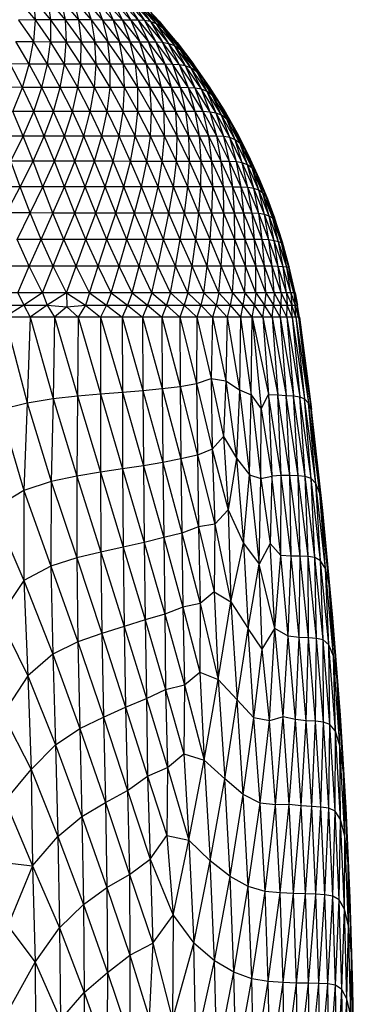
# Paper-space layout '_Derecha' of a CAD drawing. Header units: millimetres. Extents: x -200 to 200, y -209 to 424.
# Tile 28 of 30: x 65 to 110, y -11 to 120. Entities that reach past the tile are written whole.
import ezdxf

# ---------------------------------------------------------------- set-up
doc = ezdxf.new("R2010")
doc.units = ezdxf.units.MM

psp = doc.layouts.new('_Derecha')

# ---------------------------------------------------------------- linework, layer by layer
at = {"color": 7, "linetype": 'Continuous', "lineweight": 25}
for p, q in [((64.91, 123.11), (67.16, 120.38)), ((66.94, 123.17), (67.16, 120.38)), ((66.94, 123.17), (69.23, 120.39)), ((68.83, 123.2), (69.23, 120.39)), ((68.83, 123.2), (71.17, 120.39)), ((70.62, 123.2), (71.17, 120.39)), ((70.62, 123.2), (72.99, 120.39)), ((72.26, 123.2), (72.99, 120.39)), ((72.26, 123.2), (74.66, 120.38)), ((73.77, 123.18), (74.66, 120.38)), ((73.77, 123.18), (76.2, 120.37)), ((75.15, 123.16), (76.2, 120.37)), ((75.15, 123.16), (77.61, 120.36)), ((76.38, 123.15), (77.61, 120.36)), ((76.38, 123.15), (78.87, 120.36)), ((77.47, 123.14), (78.87, 120.36)), ((77.47, 123.14), (79.98, 120.35)), ((78.42, 123.13), (79.98, 120.35)), ((78.42, 123.13), (80.96, 120.34)), ((79.26, 123.09), (80.96, 120.34)), ((79.26, 123.09), (81.82, 120.3)), ((80.03, 122.97), (81.82, 120.3)), ((80.03, 122.97), (82.61, 120.17)), ((80.81, 122.68), (82.61, 120.17)), ((80.81, 122.68), (83.39, 119.87)), ((83.78, 120.21), (81.19, 122.97)), ((81.69, 122.15), (83.39, 119.87)), ((81.69, 122.15), (84.24, 119.32)), ((67.16, 120.38), (64.93, 120.37)), ((64.93, 120.37), (66.96, 117.48)), ((67.16, 120.38), (66.96, 117.48)), ((69.23, 120.39), (67.16, 120.38)), ((67.16, 120.38), (69.21, 117.47)), ((69.23, 120.39), (69.21, 117.47)), ((69.23, 120.39), (71.34, 117.47)), ((71.17, 120.39), (69.23, 120.39)), ((71.17, 120.39), (71.34, 117.47)), ((71.17, 120.39), (73.32, 117.47)), ((72.99, 120.39), (71.17, 120.39)), ((72.99, 120.39), (73.32, 117.47)), ((72.99, 120.39), (75.18, 117.46)), ((74.66, 120.38), (72.99, 120.39)), ((74.66, 120.38), (75.18, 117.46)), ((74.66, 120.38), (76.9, 117.46)), ((76.2, 120.37), (74.66, 120.38)), ((76.2, 120.37), (76.9, 117.46)), ((76.2, 120.37), (78.48, 117.46)), ((77.61, 120.36), (76.2, 120.37)), ((77.61, 120.36), (78.48, 117.46)), ((77.61, 120.36), (79.91, 117.45)), ((78.87, 120.36), (77.61, 120.36)), ((78.87, 120.36), (79.91, 117.45)), ((78.87, 120.36), (81.2, 117.45)), ((79.98, 120.35), (78.87, 120.36)), ((79.98, 120.35), (81.2, 117.45)), ((79.98, 120.35), (82.35, 117.45)), ((80.96, 120.34), (79.98, 120.35)), ((80.96, 120.34), (82.35, 117.45)), ((80.96, 120.34), (83.35, 117.44)), ((81.82, 120.3), (80.96, 120.34)), ((81.82, 120.3), (83.35, 117.44)), ((81.82, 120.3), (84.24, 117.39)), ((82.61, 120.17), (81.82, 120.3)), ((82.61, 120.17), (84.24, 117.39)), ((82.61, 120.17), (85.04, 117.25)), ((83.39, 119.87), (82.61, 120.17)), ((82.72, 121.29), (84.24, 119.32)), ((82.72, 121.29), (85.21, 118.45)), ((83.78, 120.21), (82.72, 121.29)), ((83.78, 120.21), (85.21, 118.45)), ((86.19, 117.35), (83.78, 120.21)), ((83.39, 119.87), (85.04, 117.25)), ((83.39, 119.87), (85.82, 116.95)), ((84.24, 119.32), (83.39, 119.87)), ((84.24, 119.32), (85.82, 116.95)), ((84.24, 119.32), (86.64, 116.4)), ((85.21, 118.45), (84.24, 119.32)), ((66.38, 114.47), (64.56, 117.5)), ((64.56, 117.5), (66.96, 117.48)), ((66.38, 114.47), (66.96, 117.48)), ((68.81, 114.46), (66.96, 117.48)), ((66.96, 117.48), (69.21, 117.47)), ((68.81, 114.46), (69.21, 117.47)), ((71.12, 114.45), (69.21, 117.47)), ((69.21, 117.47), (71.34, 117.47)), ((71.12, 114.45), (71.34, 117.47)), ((73.29, 114.45), (71.34, 117.47)), ((71.34, 117.47), (73.32, 117.47)), ((73.29, 114.45), (73.32, 117.47)), ((75.33, 114.44), (73.32, 117.47)), ((73.32, 117.47), (75.18, 117.46)), ((77.23, 114.44), (75.18, 117.46)), ((75.33, 114.44), (75.18, 117.46)), ((75.18, 117.46), (76.9, 117.46)), ((78.99, 114.44), (76.9, 117.46)), ((77.23, 114.44), (76.9, 117.46)), ((76.9, 117.46), (78.48, 117.46)), ((80.6, 114.44), (78.48, 117.46)), ((78.99, 114.44), (78.48, 117.46)), ((78.48, 117.46), (79.91, 117.45)), ((82.08, 114.44), (79.91, 117.45)), ((80.6, 114.44), (79.91, 117.45)), ((79.91, 117.45), (81.2, 117.45)), ((83.4, 114.44), (81.2, 117.45)), ((82.08, 114.44), (81.2, 117.45)), ((81.2, 117.45), (82.35, 117.45)), ((84.58, 114.44), (82.35, 117.45)), ((83.4, 114.44), (82.35, 117.45)), ((82.35, 117.45), (83.35, 117.44)), ((85.61, 114.42), (83.35, 117.44)), ((84.58, 114.44), (83.35, 117.44)), ((83.35, 117.44), (84.24, 117.39)), ((86.51, 114.37), (84.24, 117.39)), ((85.61, 114.42), (84.24, 117.39)), ((84.24, 117.39), (85.04, 117.25)), ((85.21, 118.45), (86.64, 116.4)), ((85.21, 118.45), (87.55, 115.52)), ((86.19, 117.35), (85.21, 118.45)), ((87.32, 114.24), (85.04, 117.25)), ((86.51, 114.37), (85.04, 117.25)), ((85.04, 117.25), (85.82, 116.95)), ((88.09, 113.93), (85.82, 116.95)), ((87.32, 114.24), (85.82, 116.95)), ((85.82, 116.95), (86.64, 116.4)), ((86.19, 117.35), (87.55, 115.52)), ((86.19, 117.35), (88.45, 114.42)), ((88.87, 113.38), (86.64, 116.4)), ((88.09, 113.93), (86.64, 116.4)), ((86.64, 116.4), (87.55, 115.52)), ((89.72, 112.5), (87.55, 115.52)), ((88.87, 113.38), (87.55, 115.52)), ((87.55, 115.52), (88.45, 114.42)), ((65.45, 111.35), (63.82, 114.49)), ((66.38, 114.47), (63.82, 114.49)), ((65.45, 111.35), (66.38, 114.47)), ((68.06, 111.34), (66.38, 114.47)), ((68.81, 114.46), (66.38, 114.47)), ((68.06, 111.34), (68.81, 114.46)), ((70.54, 111.33), (68.81, 114.46)), ((71.12, 114.45), (68.81, 114.46)), ((70.54, 111.33), (71.12, 114.45)), ((72.89, 111.33), (71.12, 114.45)), ((73.29, 114.45), (71.12, 114.45)), ((72.89, 111.33), (73.29, 114.45)), ((75.11, 111.33), (73.29, 114.45)), ((75.33, 114.44), (73.29, 114.45)), ((75.11, 111.33), (75.33, 114.44)), ((77.2, 111.33), (75.33, 114.44)), ((77.23, 114.44), (75.33, 114.44)), ((77.2, 111.33), (77.23, 114.44)), ((79.14, 111.33), (77.23, 114.44)), ((78.99, 114.44), (77.23, 114.44)), ((80.94, 111.32), (78.99, 114.44)), ((79.14, 111.33), (78.99, 114.44)), ((80.6, 114.44), (78.99, 114.44)), ((82.6, 111.32), (80.6, 114.44)), ((80.94, 111.32), (80.6, 114.44)), ((83.4, 114.44), (80.6, 114.44)), ((84.11, 111.32), (82.08, 114.44)), ((82.6, 111.32), (82.08, 114.44)), ((85.46, 111.32), (83.4, 114.44)), ((84.11, 111.32), (83.4, 114.44)), ((84.58, 114.44), (83.4, 114.44)), ((86.66, 111.32), (84.58, 114.44)), ((85.46, 111.32), (84.58, 114.44)), ((85.61, 114.42), (84.58, 114.44)), ((87.72, 111.31), (85.61, 114.42)), ((86.66, 111.32), (85.61, 114.42)), ((86.51, 114.37), (85.61, 114.42)), ((88.63, 111.26), (86.51, 114.37)), ((87.72, 111.31), (86.51, 114.37)), ((87.32, 114.24), (86.51, 114.37)), ((89.45, 111.12), (87.32, 114.24)), ((88.63, 111.26), (87.32, 114.24)), ((88.09, 113.93), (87.32, 114.24)), ((90.2, 110.82), (88.09, 113.93)), ((89.45, 111.12), (88.09, 113.93)), ((88.87, 113.38), (88.09, 113.93)), ((90.55, 111.42), (88.45, 114.42)), ((89.72, 112.5), (88.45, 114.42)), ((90.95, 110.27), (88.87, 113.38)), ((90.2, 110.82), (88.87, 113.38)), ((89.72, 112.5), (88.87, 113.38)), ((91.73, 109.42), (89.72, 112.5)), ((90.95, 110.27), (89.72, 112.5)), ((90.55, 111.42), (89.72, 112.5)), ((65.45, 111.35), (62.72, 111.36)), ((64.19, 108.13), (65.45, 111.35)), ((66.97, 108.12), (65.45, 111.35)), ((68.06, 111.34), (65.45, 111.35)), ((66.97, 108.12), (68.06, 111.34)), ((69.62, 108.12), (68.06, 111.34)), ((70.54, 111.33), (68.06, 111.34)), ((69.62, 108.12), (70.54, 111.33)), ((72.15, 108.12), (70.54, 111.33)), ((72.89, 111.33), (70.54, 111.33)), ((72.15, 108.12), (72.89, 111.33)), ((74.55, 108.12), (72.89, 111.33)), ((75.11, 111.33), (72.89, 111.33)), ((74.55, 108.12), (75.11, 111.33)), ((76.82, 108.11), (75.11, 111.33)), ((77.2, 111.33), (75.11, 111.33)), ((76.82, 108.11), (77.2, 111.33)), ((78.95, 108.11), (77.2, 111.33)), ((79.14, 111.33), (77.2, 111.33)), ((78.95, 108.11), (79.14, 111.33)), ((80.93, 108.11), (79.14, 111.33)), ((80.94, 111.32), (79.14, 111.33)), ((80.93, 108.11), (80.94, 111.32)), ((82.77, 108.11), (80.94, 111.32)), ((84.11, 111.32), (80.94, 111.32)), ((84.46, 108.11), (82.6, 111.32)), ((82.77, 108.11), (82.6, 111.32)), ((86, 108.11), (84.11, 111.32)), ((84.46, 108.11), (84.11, 111.32)), ((85.46, 111.32), (84.11, 111.32)), ((87.38, 108.11), (85.46, 111.32)), ((86, 108.11), (85.46, 111.32)), ((86.66, 111.32), (85.46, 111.32)), ((88.61, 108.11), (86.66, 111.32)), ((87.38, 108.11), (86.66, 111.32)), ((87.72, 111.31), (86.66, 111.32)), ((89.68, 108.1), (87.72, 111.31)), ((88.61, 108.11), (87.72, 111.31)), ((88.63, 111.26), (87.72, 111.31)), ((90.61, 108.05), (88.63, 111.26)), ((89.68, 108.1), (88.63, 111.26)), ((89.45, 111.12), (88.63, 111.26)), ((91.42, 107.91), (89.45, 111.12)), ((90.61, 108.05), (89.45, 111.12)), ((90.2, 110.82), (89.45, 111.12)), ((92.16, 107.61), (90.2, 110.82)), ((91.42, 107.91), (90.2, 110.82)), ((90.95, 110.27), (90.2, 110.82)), ((92.48, 108.36), (90.55, 111.42)), ((91.73, 109.42), (90.55, 111.42)), ((92.87, 107.08), (90.95, 110.27)), ((92.16, 107.61), (90.95, 110.27)), ((91.73, 109.42), (90.95, 110.27)), ((93.58, 106.27), (91.73, 109.42)), ((92.87, 107.08), (91.73, 109.42)), ((92.48, 108.36), (91.73, 109.42)), ((94.24, 105.26), (92.48, 108.36)), ((93.58, 106.27), (92.48, 108.36)), ((65.56, 104.83), (64.19, 108.13)), ((66.97, 108.12), (64.19, 108.13)), ((65.56, 104.83), (66.97, 108.12)), ((68.39, 104.83), (66.97, 108.12)), ((69.62, 108.12), (66.97, 108.12)), ((68.39, 104.83), (69.62, 108.12)), ((71.09, 104.82), (69.62, 108.12)), ((72.15, 108.12), (69.62, 108.12)), ((71.09, 104.82), (72.15, 108.12)), ((73.67, 104.82), (72.15, 108.12)), ((74.55, 108.12), (72.15, 108.12)), ((73.67, 104.82), (74.55, 108.12)), ((76.11, 104.82), (74.55, 108.12)), ((76.82, 108.11), (74.55, 108.12)), ((76.11, 104.82), (76.82, 108.11)), ((78.42, 104.82), (76.82, 108.11)), ((78.95, 108.11), (76.82, 108.11)), ((78.42, 104.82), (78.95, 108.11)), ((80.59, 104.82), (78.95, 108.11)), ((80.93, 108.11), (78.95, 108.11)), ((80.59, 104.82), (80.93, 108.11)), ((82.61, 104.82), (80.93, 108.11)), ((82.77, 108.11), (80.93, 108.11)), ((82.61, 104.82), (82.77, 108.11)), ((84.48, 104.82), (82.77, 108.11)), ((87.38, 108.11), (82.77, 108.11)), ((86.2, 104.82), (84.46, 108.11)), ((84.48, 104.82), (84.46, 108.11)), ((87.77, 104.82), (86, 108.11)), ((86.2, 104.82), (86, 108.11)), ((89.17, 104.81), (87.38, 108.11)), ((87.77, 104.82), (87.38, 108.11)), ((88.61, 108.11), (87.38, 108.11)), ((90.42, 104.81), (88.61, 108.11)), ((89.17, 104.81), (88.61, 108.11)), ((89.68, 108.1), (88.61, 108.11)), ((91.5, 104.8), (89.68, 108.1)), ((90.42, 104.81), (89.68, 108.1)), ((90.61, 108.05), (89.68, 108.1)), ((92.44, 104.75), (90.61, 108.05)), ((91.5, 104.8), (90.61, 108.05)), ((91.42, 107.91), (90.61, 108.05)), ((93.25, 104.62), (91.42, 107.91)), ((92.44, 104.75), (91.42, 107.91)), ((92.16, 107.61), (91.42, 107.91)), ((93.97, 104.33), (92.16, 107.61)), ((93.25, 104.62), (92.16, 107.61)), ((92.87, 107.08), (92.16, 107.61)), ((94.63, 103.83), (92.87, 107.08)), ((93.97, 104.33), (92.87, 107.08)), ((93.58, 106.27), (92.87, 107.08)), ((95.26, 103.08), (93.58, 106.27)), ((94.63, 103.83), (93.58, 106.27)), ((94.24, 105.26), (93.58, 106.27)), ((65.56, 104.83), (62.61, 104.83)), ((63.89, 101.46), (65.56, 104.83)), ((66.88, 101.46), (65.56, 104.83)), ((68.39, 104.83), (65.56, 104.83)), ((66.88, 101.46), (68.39, 104.83)), ((69.75, 101.45), (68.39, 104.83)), ((71.09, 104.82), (68.39, 104.83)), ((69.75, 101.45), (71.09, 104.82)), ((72.5, 101.45), (71.09, 104.82)), ((73.67, 104.82), (71.09, 104.82)), ((72.5, 101.45), (73.67, 104.82)), ((75.12, 101.45), (73.67, 104.82)), ((76.11, 104.82), (73.67, 104.82)), ((75.12, 101.45), (76.11, 104.82)), ((77.6, 101.45), (76.11, 104.82)), ((78.42, 104.82), (76.11, 104.82)), ((77.6, 101.45), (78.42, 104.82)), ((79.94, 101.44), (78.42, 104.82)), ((80.59, 104.82), (78.42, 104.82)), ((79.94, 101.44), (80.59, 104.82)), ((82.14, 101.44), (80.59, 104.82)), ((82.61, 104.82), (80.59, 104.82)), ((82.14, 101.44), (82.61, 104.82)), ((84.19, 101.44), (82.61, 104.82)), ((87.77, 104.82), (82.61, 104.82)), ((84.19, 101.44), (84.48, 104.82)), ((86.09, 101.44), (84.48, 104.82)), ((86.09, 101.44), (86.2, 104.82)), ((87.83, 101.44), (86.2, 104.82)), ((89.41, 101.44), (87.77, 104.82)), ((87.83, 101.44), (87.77, 104.82)), ((89.17, 104.81), (87.77, 104.82)), ((90.84, 101.44), (89.17, 104.81)), ((89.41, 101.44), (89.17, 104.81)), ((90.42, 104.81), (89.17, 104.81)), ((92.1, 101.44), (90.42, 104.81)), ((90.84, 101.44), (90.42, 104.81)), ((91.5, 104.8), (90.42, 104.81)), ((93.19, 101.43), (91.5, 104.8)), ((92.1, 101.44), (91.5, 104.8)), ((92.44, 104.75), (91.5, 104.8)), ((94.13, 101.38), (92.44, 104.75)), ((93.19, 101.43), (92.44, 104.75)), ((93.25, 104.62), (92.44, 104.75)), ((94.93, 101.25), (93.25, 104.62)), ((94.13, 101.38), (93.25, 104.62)), ((93.97, 104.33), (93.25, 104.62)), ((95.63, 100.98), (93.97, 104.33)), ((94.93, 101.25), (93.97, 104.33)), ((94.63, 103.83), (93.97, 104.33)), ((95.8, 102.2), (94.24, 105.26)), ((95.26, 103.08), (94.24, 105.26)), ((96.24, 100.52), (94.63, 103.83)), ((95.63, 100.98), (94.63, 103.83)), ((95.26, 103.08), (94.63, 103.83)), ((96.78, 99.88), (95.26, 103.08)), ((96.24, 100.52), (95.26, 103.08)), ((95.8, 102.2), (95.26, 103.08)), ((96.78, 99.88), (95.8, 102.2)), ((97.2, 99.15), (95.8, 102.2)), ((65.16, 98.02), (63.89, 101.46)), ((66.88, 101.46), (63.89, 101.46)), ((65.16, 98.02), (66.88, 101.46)), ((68.19, 98.02), (66.88, 101.46)), ((69.75, 101.45), (66.88, 101.46)), ((68.19, 98.02), (69.75, 101.45)), ((71.1, 98.01), (69.75, 101.45)), ((72.5, 101.45), (69.75, 101.45)), ((71.1, 98.01), (72.5, 101.45)), ((73.88, 98.01), (72.5, 101.45)), ((75.12, 101.45), (72.5, 101.45)), ((73.88, 98.01), (75.12, 101.45)), ((76.53, 98.01), (75.12, 101.45)), ((77.6, 101.45), (75.12, 101.45)), ((76.53, 98.01), (77.6, 101.45)), ((79.04, 98.01), (77.6, 101.45)), ((79.94, 101.44), (77.6, 101.45)), ((79.04, 98.01), (79.94, 101.44)), ((81.41, 98.01), (79.94, 101.44)), ((82.14, 101.44), (79.94, 101.44)), ((81.41, 98.01), (82.14, 101.44)), ((83.63, 98.01), (82.14, 101.44)), ((89.41, 101.44), (82.14, 101.44)), ((83.63, 98.01), (84.19, 101.44)), ((85.7, 98.01), (84.19, 101.44)), ((85.7, 98.01), (86.09, 101.44)), ((87.62, 98.01), (86.09, 101.44)), ((87.62, 98.01), (87.83, 101.44)), ((89.37, 98.01), (87.83, 101.44)), ((89.37, 98.01), (89.41, 101.44)), ((90.97, 98.01), (89.41, 101.44)), ((90.84, 101.44), (89.41, 101.44)), ((92.4, 98.01), (90.84, 101.44)), ((90.97, 98.01), (90.84, 101.44)), ((92.1, 101.44), (90.84, 101.44)), ((93.66, 98), (92.1, 101.44)), ((92.4, 98.01), (92.1, 101.44)), ((93.19, 101.43), (92.1, 101.44)), ((94.76, 97.99), (93.19, 101.43)), ((93.66, 98), (93.19, 101.43)), ((94.13, 101.38), (93.19, 101.43)), ((94.76, 97.99), (94.13, 101.38)), ((95.69, 97.94), (94.13, 101.38)), ((94.93, 101.25), (94.13, 101.38)), ((95.69, 97.94), (94.93, 101.25)), ((96.48, 97.81), (94.93, 101.25)), ((95.63, 100.98), (94.93, 101.25)), ((96.48, 97.81), (95.63, 100.98)), ((97.14, 97.57), (95.63, 100.98)), ((96.24, 100.52), (95.63, 100.98)), ((97.14, 97.57), (96.24, 100.52)), ((97.69, 97.18), (96.24, 100.52)), ((96.78, 99.88), (96.24, 100.52)), ((97.69, 97.18), (96.78, 99.88)), ((98.11, 96.71), (96.78, 99.88)), ((97.2, 99.15), (96.78, 99.88)), ((98.11, 96.71), (97.2, 99.15)), ((98.33, 96.38), (97.2, 99.15)), ((65.16, 98.02), (62.01, 98.02)), ((63.32, 94.53), (65.16, 98.02)), ((66.49, 94.53), (65.16, 98.02)), ((68.19, 98.02), (65.16, 98.02)), ((66.49, 94.53), (68.19, 98.02)), ((69.55, 94.52), (68.19, 98.02)), ((71.1, 98.01), (68.19, 98.02)), ((69.55, 94.52), (71.1, 98.01)), ((72.49, 94.52), (71.1, 98.01)), ((73.88, 98.01), (71.1, 98.01)), ((72.49, 94.52), (73.88, 98.01)), ((75.29, 94.52), (73.88, 98.01)), ((76.53, 98.01), (73.88, 98.01)), ((75.29, 94.52), (76.53, 98.01)), ((77.96, 94.52), (76.53, 98.01)), ((79.04, 98.01), (76.53, 98.01)), ((77.96, 94.52), (79.04, 98.01)), ((80.49, 94.52), (79.04, 98.01)), ((81.41, 98.01), (79.04, 98.01)), ((80.49, 94.52), (81.41, 98.01)), ((82.87, 94.52), (81.41, 98.01)), ((85.7, 98.01), (81.41, 98.01)), ((82.87, 94.52), (83.63, 98.01)), ((85.1, 94.52), (83.63, 98.01)), ((85.1, 94.52), (85.7, 98.01)), ((87.18, 94.52), (85.7, 98.01)), ((87.62, 98.01), (85.7, 98.01)), ((87.18, 94.52), (87.62, 98.01)), ((89.11, 94.52), (87.62, 98.01)), ((92.4, 98.01), (87.62, 98.01)), ((89.11, 94.52), (89.37, 98.01)), ((90.86, 94.52), (89.37, 98.01)), ((90.86, 94.52), (90.97, 98.01)), ((92.46, 94.52), (90.97, 98.01)), ((92.46, 94.52), (92.4, 98.01)), ((93.89, 94.51), (92.4, 98.01)), ((93.66, 98), (92.4, 98.01)), ((93.89, 94.51), (93.66, 98)), ((95.14, 94.51), (93.66, 98)), ((94.76, 97.99), (93.66, 98)), ((95.14, 94.51), (94.76, 97.99)), ((96.23, 94.49), (94.76, 97.99)), ((95.69, 97.94), (94.76, 97.99)), ((96.23, 94.49), (95.69, 97.94)), ((97.14, 94.44), (95.69, 97.94)), ((96.48, 97.81), (95.69, 97.94)), ((97.14, 94.44), (96.48, 97.81)), ((97.9, 94.33), (96.48, 97.81)), ((97.14, 97.57), (96.48, 97.81)), ((97.9, 94.33), (97.14, 97.57)), ((98.52, 94.12), (97.14, 97.57)), ((97.69, 97.18), (97.14, 97.57)), ((98.52, 94.12), (97.69, 97.18)), ((99, 93.83), (97.69, 97.18)), ((98.11, 96.71), (97.69, 97.18)), ((99, 93.83), (98.11, 96.71)), ((99.3, 93.6), (98.11, 96.71)), ((98.33, 96.38), (98.11, 96.71)), ((99.3, 93.6), (98.33, 96.38)), ((99.19, 94.04), (98.33, 96.38)), ((66.49, 94.53), (63.32, 94.53)), ((64.76, 90.99), (66.49, 94.53)), ((67.95, 90.99), (66.49, 94.53)), ((69.55, 94.52), (66.49, 94.53)), ((67.95, 90.99), (69.55, 94.52)), ((71.03, 90.99), (69.55, 94.52)), ((72.49, 94.52), (69.55, 94.52)), ((71.03, 90.99), (72.49, 94.52)), ((73.98, 90.98), (72.49, 94.52)), ((75.29, 94.52), (72.49, 94.52)), ((73.98, 90.98), (75.29, 94.52)), ((76.79, 90.98), (75.29, 94.52)), ((77.96, 94.52), (75.29, 94.52)), ((76.79, 90.98), (77.96, 94.52)), ((79.47, 90.98), (77.96, 94.52)), ((80.49, 94.52), (77.96, 94.52)), ((79.47, 90.98), (80.49, 94.52)), ((82, 90.98), (80.49, 94.52)), ((82.87, 94.52), (80.49, 94.52)), ((82, 90.98), (82.87, 94.52)), ((84.38, 90.98), (82.87, 94.52)), ((92.46, 94.52), (82.87, 94.52)), ((84.38, 90.98), (85.1, 94.52)), ((86.61, 90.98), (85.1, 94.52)), ((86.61, 90.98), (87.18, 94.52)), ((88.69, 90.98), (87.18, 94.52)), ((88.69, 90.98), (89.11, 94.52)), ((90.6, 90.98), (89.11, 94.52)), ((90.6, 90.98), (90.86, 94.52)), ((92.34, 90.98), (90.86, 94.52)), ((92.34, 90.98), (92.46, 94.52)), ((93.92, 90.98), (92.46, 94.52)), ((93.89, 94.51), (92.46, 94.52)), ((93.92, 90.98), (93.89, 94.51)), ((95.32, 90.98), (93.89, 94.51)), ((95.14, 94.51), (93.89, 94.51)), ((95.32, 90.98), (95.14, 94.51)), ((96.55, 90.98), (95.14, 94.51)), ((96.23, 94.49), (95.14, 94.51)), ((96.55, 90.98), (96.23, 94.49)), ((97.61, 90.96), (96.23, 94.49)), ((97.14, 94.44), (96.23, 94.49)), ((97.61, 90.96), (97.14, 94.44)), ((98.49, 90.91), (97.14, 94.44)), ((97.9, 94.33), (97.14, 94.44)), ((98.49, 90.91), (97.9, 94.33)), ((99.21, 90.81), (97.9, 94.33)), ((98.52, 94.12), (97.9, 94.33)), ((99.21, 90.81), (98.52, 94.12)), ((99.77, 90.67), (98.52, 94.12)), ((99, 93.83), (98.52, 94.12)), ((99.77, 90.67), (99, 93.83)), ((100.16, 90.53), (99, 93.83)), ((99.3, 93.6), (99, 93.83)), ((100.3, 90.6), (99.19, 94.04)), ((99.19, 94.04), (99.3, 93.6)), ((100.16, 90.53), (99.3, 93.6)), ((100.3, 90.6), (99.3, 93.6)), ((66.38, 87.42), (64.76, 90.99)), ((67.95, 90.99), (64.76, 90.99)), ((66.38, 87.42), (67.95, 90.99)), ((69.59, 87.42), (67.95, 90.99)), ((71.03, 90.99), (67.95, 90.99)), ((69.59, 87.42), (71.03, 90.99)), ((72.67, 87.42), (71.03, 90.99)), ((73.98, 90.98), (71.03, 90.99)), ((72.67, 87.42), (73.98, 90.98)), ((75.62, 87.41), (73.98, 90.98)), ((76.79, 90.98), (73.98, 90.98)), ((75.62, 87.41), (76.79, 90.98)), ((78.43, 87.41), (76.79, 90.98)), ((79.47, 90.98), (76.79, 90.98)), ((78.43, 87.41), (79.47, 90.98)), ((81.09, 87.41), (79.47, 90.98)), ((82, 90.98), (79.47, 90.98)), ((81.09, 87.41), (82, 90.98)), ((83.61, 87.41), (82, 90.98)), ((93.92, 90.98), (82, 90.98)), ((83.61, 87.41), (84.38, 90.98)), ((85.98, 87.41), (84.38, 90.98)), ((85.98, 87.41), (86.61, 90.98)), ((88.19, 87.41), (86.61, 90.98)), ((88.19, 87.41), (88.69, 90.98)), ((90.23, 87.41), (88.69, 90.98)), ((90.23, 87.41), (90.6, 90.98)), ((92.11, 87.41), (90.6, 90.98)), ((92.11, 87.41), (92.34, 90.98)), ((93.82, 87.41), (92.34, 90.98)), ((93.82, 87.41), (93.92, 90.98)), ((95.36, 87.41), (93.92, 90.98)), ((95.32, 90.98), (93.92, 90.98)), ((95.36, 87.41), (95.32, 90.98)), ((96.73, 87.41), (95.32, 90.98)), ((96.55, 90.98), (95.32, 90.98)), ((96.73, 87.41), (96.55, 90.98)), ((97.91, 87.41), (96.55, 90.98)), ((97.61, 90.96), (96.55, 90.98)), ((97.91, 87.41), (97.61, 90.96)), ((98.92, 87.39), (97.61, 90.96)), ((98.49, 90.91), (97.61, 90.96)), ((98.92, 87.39), (98.49, 90.91)), ((99.75, 87.36), (98.49, 90.91)), ((99.21, 90.81), (98.49, 90.91)), ((99.75, 87.36), (99.21, 90.81)), ((100.4, 87.31), (99.21, 90.81)), ((99.77, 90.67), (99.21, 90.81)), ((100.4, 87.31), (99.77, 90.67)), ((100.88, 87.25), (99.77, 90.67)), ((100.16, 90.53), (99.77, 90.67)), ((100.3, 90.6), (100.16, 90.53)), ((100.88, 87.25), (100.16, 90.53)), ((101.16, 87.24), (100.16, 90.53)), ((101.16, 87.24), (100.3, 90.6)), ((101.23, 87.3), (100.3, 90.6)), ((66.38, 87.42), (59.61, 87.42)), ((64.83, 83.82), (66.38, 87.42)), ((68.16, 83.82), (66.38, 87.42)), ((69.59, 87.42), (66.38, 87.42)), ((68.16, 83.82), (69.59, 87.42)), ((71.37, 83.82), (69.59, 87.42)), ((72.67, 87.42), (69.59, 87.42)), ((71.37, 83.82), (72.67, 87.42)), ((74.44, 83.82), (72.67, 87.42)), ((75.62, 87.41), (72.67, 87.42)), ((74.44, 83.82), (75.62, 87.41)), ((77.37, 83.82), (75.62, 87.41)), ((95.36, 87.41), (75.62, 87.41)), ((77.37, 83.82), (78.43, 87.41)), ((80.16, 83.82), (78.43, 87.41)), ((80.16, 83.82), (81.09, 87.41)), ((82.8, 83.82), (81.09, 87.41)), ((82.8, 83.82), (83.61, 87.41)), ((85.29, 83.82), (83.61, 87.41)), ((85.29, 83.82), (85.98, 87.41)), ((87.62, 83.82), (85.98, 87.41)), ((87.62, 83.82), (88.19, 87.41)), ((89.79, 83.82), (88.19, 87.41)), ((89.79, 83.82), (90.23, 87.41)), ((91.79, 83.82), (90.23, 87.41)), ((91.79, 83.82), (92.11, 87.41)), ((93.62, 83.82), (92.11, 87.41)), ((93.62, 83.82), (93.82, 87.41)), ((95.28, 83.82), (93.82, 87.41)), ((95.28, 83.82), (95.36, 87.41)), ((96.76, 83.82), (95.36, 87.41)), ((96.73, 87.41), (95.36, 87.41)), ((96.76, 83.82), (96.73, 87.41)), ((98.06, 83.82), (96.73, 87.41)), ((97.91, 87.41), (96.73, 87.41)), ((98.06, 83.82), (97.91, 87.41)), ((99.18, 83.82), (97.91, 87.41)), ((98.92, 87.39), (97.91, 87.41)), ((99.18, 83.82), (98.92, 87.39)), ((100.12, 83.82), (98.92, 87.39)), ((99.75, 87.36), (98.92, 87.39)), ((100.12, 83.82), (99.75, 87.36)), ((100.87, 83.82), (99.75, 87.36)), ((100.4, 87.31), (99.75, 87.36)), ((100.87, 83.82), (100.4, 87.31)), ((101.44, 83.82), (100.4, 87.31)), ((100.88, 87.25), (100.4, 87.31)), ((101.44, 83.82), (100.88, 87.25)), ((101.82, 83.82), (100.88, 87.25)), ((101.16, 87.24), (100.88, 87.25)), ((101.23, 87.3), (101.16, 87.24)), ((101.82, 83.82), (101.16, 87.24)), ((102.01, 83.82), (101.16, 87.24)), ((102.01, 83.82), (101.23, 87.3)), ((102.01, 83.82), (-102, 83.82)), ((64.83, 83.82), (65.63, 82.2)), ((68.16, 83.82), (65.63, 82.2)), ((68.16, 83.82), (68.79, 82.19)), ((71.37, 83.82), (68.79, 82.19)), ((71.37, 83.82), (71.39, 81.95)), ((71.37, 83.82), (73.91, 82.19)), ((74.44, 83.82), (73.91, 82.19)), ((74.44, 83.82), (76.74, 82.2)), ((77.37, 83.82), (76.74, 82.2)), ((77.37, 83.82), (79.54, 82.2)), ((80.16, 83.82), (79.54, 82.2)), ((80.16, 83.82), (82.22, 82.2)), ((82.8, 83.82), (82.22, 82.2)), ((82.8, 83.82), (84.75, 82.2)), ((85.29, 83.82), (84.75, 82.2)), ((85.29, 83.82), (87.13, 82.2)), ((87.62, 83.82), (87.13, 82.2)), ((87.62, 83.82), (89.35, 82.2)), ((89.79, 83.82), (89.35, 82.2)), ((89.79, 83.82), (91.41, 82.2)), ((91.79, 83.82), (91.41, 82.2)), ((91.79, 83.82), (93.3, 82.2)), ((93.62, 83.82), (93.3, 82.2)), ((93.62, 83.82), (95.01, 82.2)), ((95.28, 83.82), (95.01, 82.2)), ((95.28, 83.82), (96.56, 82.2)), ((96.76, 83.82), (96.56, 82.2)), ((96.76, 83.82), (97.92, 82.2)), ((98.06, 83.82), (97.92, 82.2)), ((98.06, 83.82), (99.1, 82.2)), ((99.18, 83.82), (99.1, 82.2)), ((99.18, 83.82), (100.11, 82.2)), ((100.12, 83.82), (100.11, 82.2)), ((100.12, 83.82), (100.92, 82.2)), ((100.87, 83.82), (100.92, 82.2)), ((100.87, 83.82), (101.56, 82.2)), ((101.44, 83.82), (101.56, 82.2)), ((101.44, 83.82), (102, 82.2)), ((101.82, 83.82), (102, 82.2)), ((101.82, 83.82), (102.26, 82.2)), ((102.01, 83.82), (102.26, 82.2)), ((102.01, 83.82), (102.33, 82.2)), ((62.25, 82.2), (65.63, 82.2)), ((65.63, 82.2), (63.1, 80.57)), ((65.63, 82.2), (66.5, 80.57)), ((65.63, 82.2), (68.79, 82.19)), ((68.79, 82.19), (66.5, 80.57)), ((68.79, 82.19), (69.78, 80.57)), ((68.79, 82.19), (71.39, 81.95)), ((71.39, 81.95), (69.78, 80.57)), ((71.39, 81.95), (73.91, 82.19)), ((71.39, 81.95), (72.93, 80.57)), ((73.91, 82.19), (72.93, 80.57)), ((73.91, 82.19), (76.74, 82.2)), ((73.91, 82.19), (75.94, 80.57)), ((76.74, 82.2), (75.94, 80.57)), ((76.74, 82.2), (78.82, 80.57)), ((76.74, 82.2), (79.54, 82.2)), ((79.54, 82.2), (78.82, 80.57)), ((79.54, 82.2), (81.55, 80.57)), ((79.54, 82.2), (102.33, 82.2)), ((82.22, 82.2), (81.55, 80.57)), ((82.22, 82.2), (84.14, 80.57)), ((84.75, 82.2), (84.14, 80.57)), ((84.75, 82.2), (86.57, 80.57)), ((87.13, 82.2), (86.57, 80.57)), ((87.13, 82.2), (88.84, 80.57)), ((89.35, 82.2), (88.84, 80.57)), ((89.35, 82.2), (90.95, 80.57)), ((91.41, 82.2), (90.95, 80.57)), ((91.41, 82.2), (92.9, 80.57)), ((93.3, 82.2), (92.9, 80.57)), ((93.3, 82.2), (94.67, 80.57)), ((95.01, 82.2), (94.67, 80.57)), ((96.27, 80.57), (95.01, 82.2)), ((96.27, 80.57), (96.56, 82.2)), ((97.7, 80.57), (96.56, 82.2)), ((97.7, 80.57), (97.92, 82.2)), ((98.95, 80.57), (97.92, 82.2)), ((98.95, 80.57), (99.1, 82.2)), ((100.01, 80.57), (99.1, 82.2)), ((100.01, 80.57), (100.11, 82.2)), ((100.9, 80.57), (100.11, 82.2)), ((100.9, 80.57), (100.92, 82.2)), ((101.6, 80.57), (100.92, 82.2)), ((101.6, 80.57), (101.56, 82.2)), ((102.11, 80.57), (101.56, 82.2)), ((102.11, 80.57), (102, 82.2)), ((102.44, 80.57), (102, 82.2)), ((102.44, 80.57), (102.26, 82.2)), ((102.58, 80.57), (102.26, 82.2)), ((102.58, 80.57), (102.33, 82.2)), ((102.58, 80.57), (-102.57, 80.57)), ((63.1, 80.57), (66.11, 69.11)), ((66.5, 80.57), (66.11, 69.11)), ((66.5, 80.57), (69.57, 69.67)), ((69.78, 80.57), (69.57, 69.67)), ((69.78, 80.57), (72.84, 70.03)), ((72.93, 80.57), (72.84, 70.03)), ((72.93, 80.57), (75.93, 70.3)), ((75.94, 80.57), (75.93, 70.3)), ((75.94, 80.57), (78.85, 70.54)), ((78.82, 80.57), (78.85, 70.54)), ((78.82, 80.57), (81.6, 70.77)), ((81.55, 80.57), (81.6, 70.77)), ((81.55, 80.57), (84.18, 71.03)), ((84.14, 80.57), (84.18, 71.03)), ((84.14, 80.57), (86.58, 71.29)), ((86.57, 80.57), (86.58, 71.29)), ((86.57, 80.57), (88.78, 71.67)), ((88.84, 80.57), (88.78, 71.67)), ((88.84, 80.57), (90.75, 72.35)), ((90.95, 80.57), (90.75, 72.35)), ((90.95, 80.57), (92.71, 72.04)), ((92.9, 80.57), (92.71, 72.04)), ((92.9, 80.57), (94.53, 70.82)), ((94.67, 80.57), (94.53, 70.82)), ((94.67, 80.57), (96.11, 70.16)), ((96.11, 70.16), (96.27, 80.57)), ((96.27, 80.57), (97.47, 68.27)), ((96.27, 80.57), (98.46, 70.19)), ((97.7, 80.57), (98.46, 70.19)), ((97.7, 80.57), (99.68, 70.17)), ((98.95, 80.57), (99.68, 70.17)), ((98.95, 80.57), (100.81, 70.1)), ((100.01, 80.57), (100.81, 70.1)), ((100.01, 80.57), (101.79, 70.04)), ((100.9, 80.57), (101.79, 70.04)), ((100.9, 80.57), (102.62, 69.91)), ((101.6, 80.57), (102.62, 69.91)), ((101.6, 80.57), (103.28, 69.64)), ((102.11, 80.57), (103.28, 69.64)), ((102.11, 80.57), (103.8, 69.05)), ((102.44, 80.57), (103.8, 69.05)), ((102.44, 80.57), (104.17, 68.05)), ((102.58, 80.57), (104.17, 68.05)), ((102.58, 80.57), (104.18, 68.19)), ((84.18, 71.03), (86.58, 71.29)), ((86.58, 71.29), (88.78, 71.67)), ((86.58, 71.29), (86.69, 61.61)), ((86.58, 71.29), (88.93, 62.07)), ((88.78, 71.67), (90.75, 72.35)), ((88.78, 71.67), (88.93, 62.07)), ((88.78, 71.67), (90.88, 62.88)), ((90.75, 72.35), (90.88, 62.88)), ((90.75, 72.35), (92.39, 64.6)), ((90.75, 72.35), (92.71, 72.04)), ((92.71, 72.04), (92.39, 64.6)), ((92.71, 72.04), (94.13, 61.7)), ((92.71, 72.04), (94.53, 70.82)), ((69.57, 69.67), (72.84, 70.03)), ((72.84, 70.03), (72.74, 59.29)), ((72.84, 70.03), (75.93, 70.3)), ((72.84, 70.03), (75.92, 59.8)), ((75.93, 70.3), (75.92, 59.8)), ((75.93, 70.3), (78.85, 70.54)), ((75.93, 70.3), (78.89, 60.24)), ((78.85, 70.54), (81.6, 70.77)), ((78.85, 70.54), (78.89, 60.24)), ((78.85, 70.54), (81.68, 60.67)), ((81.6, 70.77), (84.18, 71.03)), ((81.6, 70.77), (81.68, 60.67)), ((81.6, 70.77), (84.28, 61.1)), ((84.18, 71.03), (84.28, 61.1)), ((84.18, 71.03), (86.69, 61.61)), ((94.53, 70.82), (94.13, 61.7)), ((94.53, 70.82), (95.89, 59.47)), ((94.53, 70.82), (96.11, 70.16)), ((95.89, 59.47), (96.11, 70.16)), ((96.11, 70.16), (97.43, 58.94)), ((96.11, 70.16), (97.47, 68.27)), ((97.47, 68.27), (98.46, 70.19)), ((98.46, 70.19), (98.87, 59.26)), ((100.12, 59.36), (98.46, 70.19)), ((98.46, 70.19), (99.68, 70.17)), ((100.12, 59.36), (99.68, 70.17)), ((101.32, 59.35), (99.68, 70.17)), ((99.68, 70.17), (100.81, 70.1)), ((101.32, 59.35), (100.81, 70.1)), ((102.4, 59.31), (100.81, 70.1)), ((100.81, 70.1), (101.79, 70.04)), ((102.4, 59.31), (101.79, 70.04)), ((103.34, 59.22), (101.79, 70.04)), ((101.79, 70.04), (102.62, 69.91)), ((103.34, 59.22), (102.62, 69.91)), ((104.14, 58.94), (102.62, 69.91)), ((102.62, 69.91), (103.28, 69.64)), ((62.47, 68.2), (66.11, 69.11)), ((66.11, 69.11), (65.63, 57.37)), ((66.11, 69.11), (69.57, 69.67)), ((66.11, 69.11), (69.32, 58.58)), ((69.57, 69.67), (69.32, 58.58)), ((69.57, 69.67), (72.74, 59.29)), ((104.14, 58.94), (103.28, 69.64)), ((104.79, 58.3), (103.28, 69.64)), ((103.28, 69.64), (103.8, 69.05)), ((104.79, 58.3), (103.8, 69.05)), ((105.32, 56.97), (103.8, 69.05)), ((103.8, 69.05), (104.17, 68.05)), ((62.47, 68.2), (65.63, 57.37)), ((97.43, 58.94), (97.47, 68.27)), ((97.47, 68.27), (98.87, 59.26)), ((104.17, 68.05), (104.18, 68.19)), ((105.32, 56.97), (104.17, 68.05)), ((105.72, 54.67), (104.17, 68.05)), ((105.72, 54.67), (104.18, 68.19)), ((92.39, 64.6), (90.88, 62.88)), ((92.39, 64.6), (93.04, 54.78)), ((92.39, 64.6), (94.13, 61.7)), ((88.93, 62.07), (86.69, 61.61)), ((90.88, 62.88), (88.93, 62.07)), ((88.93, 62.07), (89.06, 52.47)), ((88.93, 62.07), (91.24, 52.86)), ((90.88, 62.88), (91.24, 52.86)), ((90.88, 62.88), (93.04, 54.78)), ((84.28, 61.1), (81.68, 60.67)), ((86.69, 61.61), (84.28, 61.1)), ((84.28, 61.1), (84.39, 51.04)), ((84.28, 61.1), (86.84, 51.64)), ((86.69, 61.61), (86.84, 51.64)), ((86.69, 61.61), (89.06, 52.47)), ((94.13, 61.7), (93.04, 54.78)), ((94.13, 61.7), (95.07, 50.3)), ((94.13, 61.7), (95.89, 59.47)), ((75.92, 59.8), (72.74, 59.29)), ((78.89, 60.24), (75.92, 59.8)), ((75.92, 59.8), (75.95, 49.1)), ((75.92, 59.8), (78.96, 49.77)), ((81.68, 60.67), (78.89, 60.24)), ((78.89, 60.24), (78.96, 49.77)), ((78.89, 60.24), (81.78, 50.38)), ((81.68, 60.67), (81.78, 50.38)), ((81.68, 60.67), (84.39, 51.04)), ((95.07, 50.3), (95.89, 59.47)), ((95.89, 59.47), (97.19, 47.48)), ((95.89, 59.47), (97.43, 58.94)), ((100.12, 59.36), (98.87, 59.26)), ((100.1, 48.66), (100.12, 59.36)), ((101.47, 48.54), (100.12, 59.36)), ((101.32, 59.35), (100.12, 59.36)), ((69.32, 58.58), (65.63, 57.37)), ((69.32, 58.58), (69.28, 47.21)), ((72.74, 59.29), (69.32, 58.58)), ((69.32, 58.58), (72.73, 48.32)), ((72.74, 59.29), (72.73, 48.32)), ((72.74, 59.29), (75.95, 49.1)), ((97.19, 47.48), (97.43, 58.94)), ((97.43, 58.94), (98.87, 59.26)), ((97.43, 58.94), (98.68, 50.24)), ((98.87, 59.26), (98.68, 50.24)), ((100.1, 48.66), (98.87, 59.26)), ((101.47, 48.54), (101.32, 59.35)), ((102.69, 48.54), (101.32, 59.35)), ((102.4, 59.31), (101.32, 59.35)), ((102.69, 48.54), (102.4, 59.31)), ((103.76, 48.52), (102.4, 59.31)), ((103.34, 59.22), (102.4, 59.31)), ((103.76, 48.52), (103.34, 59.22)), ((104.67, 48.37), (103.34, 59.22)), ((104.14, 58.94), (103.34, 59.22)), ((104.67, 48.37), (104.14, 58.94)), ((105.43, 47.93), (104.14, 58.94)), ((104.79, 58.3), (104.14, 58.94)), ((105.43, 47.93), (104.79, 58.3)), ((106.06, 46.91), (104.79, 58.3)), ((105.32, 56.97), (104.79, 58.3)), ((65.63, 57.37), (61.51, 54.85)), ((65.63, 57.37), (65.66, 45.29)), ((65.63, 57.37), (69.28, 47.21)), ((106.06, 46.91), (105.32, 56.97)), ((106.58, 44.77), (105.32, 56.97)), ((105.72, 54.67), (105.32, 56.97)), ((61.51, 54.85), (65.66, 45.29)), ((93.04, 54.78), (91.24, 52.86)), ((93.04, 54.78), (93.4, 42.42)), ((93.04, 54.78), (95.07, 50.3)), ((106.58, 44.77), (105.72, 54.67)), ((107.08, 40.28), (105.72, 54.67)), ((91.24, 52.86), (89.06, 52.47)), ((91.24, 52.86), (91.15, 43.79)), ((91.24, 52.86), (93.4, 42.42)), ((86.84, 51.64), (84.39, 51.04)), ((89.06, 52.47), (86.84, 51.64)), ((86.84, 51.64), (86.94, 41.73)), ((86.84, 51.64), (89.27, 42.23)), ((89.06, 52.47), (89.27, 42.23)), ((89.06, 52.47), (91.15, 43.79)), ((81.78, 50.38), (78.96, 49.77)), ((84.39, 51.04), (81.78, 50.38)), ((81.78, 50.38), (81.89, 40.02)), ((81.78, 50.38), (84.54, 40.78)), ((84.39, 51.04), (84.54, 40.78)), ((84.39, 51.04), (86.94, 41.73)), ((93.4, 42.42), (95.07, 50.3)), ((95.07, 50.3), (95.72, 38.87)), ((95.07, 50.3), (97.19, 47.48)), ((98.68, 50.24), (97.19, 47.48)), ((99.28, 38.87), (98.68, 50.24)), ((100.1, 48.66), (98.68, 50.24)), ((75.95, 49.1), (72.73, 48.32)), ((78.96, 49.77), (75.95, 49.1)), ((75.95, 49.1), (76.08, 38.18)), ((75.95, 49.1), (79.09, 39.12)), ((78.96, 49.77), (79.09, 39.12)), ((78.96, 49.77), (81.89, 40.02)), ((72.73, 48.32), (69.28, 47.21)), ((72.73, 48.32), (72.88, 37.06)), ((72.73, 48.32), (76.08, 38.18)), ((99.28, 38.87), (100.1, 48.66)), ((101.09, 37.85), (100.1, 48.66)), ((101.47, 48.54), (100.1, 48.66)), ((101.09, 37.85), (101.47, 48.54)), ((102.56, 37.66), (101.47, 48.54)), ((102.69, 48.54), (101.47, 48.54)), ((102.56, 37.66), (102.69, 48.54)), ((103.81, 37.62), (102.69, 48.54)), ((103.76, 48.52), (102.69, 48.54)), ((103.81, 37.62), (103.76, 48.52)), ((104.88, 37.55), (103.76, 48.52)), ((104.67, 48.37), (103.76, 48.52)), ((104.88, 37.55), (104.67, 48.37)), ((105.77, 37.33), (104.67, 48.37)), ((105.43, 47.93), (104.67, 48.37)), ((105.77, 37.33), (105.43, 47.93)), ((106.51, 36.69), (105.43, 47.93)), ((106.06, 46.91), (105.43, 47.93)), ((69.28, 47.21), (65.66, 45.29)), ((69.28, 47.21), (69.52, 35.44)), ((69.28, 47.21), (72.88, 37.06)), ((95.72, 38.87), (97.19, 47.48)), ((97.59, 36.09), (97.19, 47.48)), ((99.28, 38.87), (97.19, 47.48)), ((106.51, 36.69), (106.06, 46.91)), ((107.13, 35.18), (106.06, 46.91)), ((106.58, 44.77), (106.06, 46.91)), ((65.66, 45.29), (62.3, 40.35)), ((65.66, 45.29), (66.17, 32.54)), ((65.66, 45.29), (69.52, 35.44)), ((91.15, 43.79), (89.27, 42.23)), ((91.15, 43.79), (91.71, 32.02)), ((91.15, 43.79), (93.4, 42.42)), ((107.13, 35.18), (106.58, 44.77)), ((107.65, 32.03), (106.58, 44.77)), ((107.08, 40.28), (106.58, 44.77)), ((89.27, 42.23), (86.94, 41.73)), ((89.27, 42.23), (89.22, 33.01)), ((89.27, 42.23), (91.71, 32.02)), ((91.71, 32.02), (93.4, 42.42)), ((93.4, 42.42), (94.24, 29.32)), ((93.4, 42.42), (95.72, 38.87)), ((86.94, 41.73), (84.54, 40.78)), ((86.94, 41.73), (87.17, 31.33)), ((86.94, 41.73), (89.22, 33.01)), ((62.3, 40.35), (66.17, 32.54)), ((81.89, 40.02), (79.09, 39.12)), ((84.54, 40.78), (81.89, 40.02)), ((81.89, 40.02), (82.07, 29.49)), ((81.89, 40.02), (84.65, 30.71)), ((84.54, 40.78), (84.65, 30.71)), ((84.54, 40.78), (87.17, 31.33)), ((107.65, 32.03), (107.08, 40.28)), ((108.09, 27.26), (107.08, 40.28)), ((79.09, 39.12), (76.08, 38.18)), ((79.09, 39.12), (79.26, 28.32)), ((79.09, 39.12), (82.07, 29.49)), ((94.24, 29.32), (95.72, 38.87)), ((96.49, 26.89), (95.72, 38.87)), ((97.59, 36.09), (95.72, 38.87)), ((97.59, 36.09), (99.28, 38.87)), ((98.59, 26.52), (99.28, 38.87)), ((100.39, 27.05), (99.28, 38.87)), ((101.09, 37.85), (99.28, 38.87)), ((72.88, 37.06), (69.52, 35.44)), ((76.08, 38.18), (72.88, 37.06)), ((72.88, 37.06), (73.16, 25.47)), ((72.88, 37.06), (76.31, 26.98)), ((76.08, 38.18), (76.31, 26.98)), ((76.08, 38.18), (79.26, 28.32)), ((100.39, 27.05), (101.09, 37.85)), ((102.05, 26.67), (101.09, 37.85)), ((102.56, 37.66), (101.09, 37.85)), ((102.05, 26.67), (102.56, 37.66)), ((103.49, 26.51), (102.56, 37.66)), ((103.81, 37.62), (102.56, 37.66)), ((103.49, 26.51), (103.81, 37.62)), ((104.73, 26.44), (103.81, 37.62)), ((104.88, 37.55), (103.81, 37.62)), ((104.73, 26.44), (104.88, 37.55)), ((105.79, 26.33), (104.88, 37.55)), ((105.77, 37.33), (104.88, 37.55)), ((105.79, 26.33), (105.77, 37.33)), ((106.67, 26.01), (105.77, 37.33)), ((106.51, 36.69), (105.77, 37.33)), ((96.49, 26.89), (97.59, 36.09)), ((98.59, 26.52), (97.59, 36.09)), ((106.67, 26.01), (106.51, 36.69)), ((107.4, 25.12), (106.51, 36.69)), ((107.13, 35.18), (106.51, 36.69)), ((69.52, 35.44), (66.17, 32.54)), ((69.52, 35.44), (69.91, 23.28)), ((69.52, 35.44), (73.16, 25.47)), ((107.4, 25.12), (107.13, 35.18)), ((107.99, 23.14), (107.13, 35.18)), ((107.65, 32.03), (107.13, 35.18)), ((87.17, 31.33), (89.22, 33.01)), ((89.22, 33.01), (89.82, 21.22)), ((89.22, 33.01), (91.71, 32.02)), ((66.17, 32.54), (62.82, 27.38)), ((66.17, 32.54), (66.61, 19.96)), ((66.17, 32.54), (69.91, 23.28)), ((89.82, 21.22), (91.71, 32.02)), ((91.71, 32.02), (92.57, 18.73)), ((91.71, 32.02), (94.24, 29.32)), ((107.99, 23.14), (107.65, 32.03)), ((108.49, 19.59), (107.65, 32.03)), ((108.09, 27.26), (107.65, 32.03)), ((82.07, 29.49), (84.65, 30.71)), ((84.65, 30.71), (87.17, 31.33)), ((84.65, 30.71), (84.89, 20.27)), ((84.65, 30.71), (87.11, 22.1)), ((87.17, 31.33), (87.11, 22.1)), ((87.17, 31.33), (89.82, 21.22)), ((79.26, 28.32), (82.07, 29.49)), ((82.07, 29.49), (82.21, 19.07)), ((82.07, 29.49), (84.89, 20.27)), ((92.57, 18.73), (94.24, 29.32)), ((95.05, 16.63), (94.24, 29.32)), ((96.49, 26.89), (94.24, 29.32)), ((76.31, 26.98), (79.26, 28.32)), ((79.26, 28.32), (79.53, 17.18)), ((79.26, 28.32), (82.21, 19.07)), ((62.82, 27.38), (66.61, 19.96)), ((73.16, 25.47), (76.31, 26.98)), ((76.31, 26.98), (76.58, 15.56)), ((76.31, 26.98), (79.53, 17.18)), ((95.05, 16.63), (96.49, 26.89)), ((97.33, 15.47), (96.49, 26.89)), ((98.59, 26.52), (96.49, 26.89)), ((97.33, 15.47), (98.59, 26.52)), ((100.39, 27.05), (98.59, 26.52)), ((99.38, 15.25), (98.59, 26.52)), ((99.38, 15.25), (100.39, 27.05)), ((101.19, 15.28), (100.39, 27.05)), ((102.05, 26.67), (100.39, 27.05)), ((101.19, 15.28), (102.05, 26.67)), ((102.81, 15.12), (102.05, 26.67)), ((103.49, 26.51), (102.05, 26.67)), ((102.81, 15.12), (103.49, 26.51)), ((104.23, 15.02), (103.49, 26.51)), ((104.73, 26.44), (103.49, 26.51)), ((104.23, 15.02), (104.73, 26.44)), ((105.46, 14.95), (104.73, 26.44)), ((105.79, 26.33), (104.73, 26.44)), ((108.85, 14.86), (108.09, 27.26)), ((108.49, 19.59), (108.09, 27.26)), ((69.91, 23.28), (73.16, 25.47)), ((73.16, 25.47), (73.44, 13.69)), ((73.16, 25.47), (76.58, 15.56)), ((105.46, 14.95), (105.79, 26.33)), ((106.51, 14.82), (105.79, 26.33)), ((106.67, 26.01), (105.79, 26.33)), ((106.51, 14.82), (106.67, 26.01)), ((107.38, 14.39), (106.67, 26.01)), ((107.4, 25.12), (106.67, 26.01)), ((107.38, 14.39), (107.4, 25.12)), ((108.09, 13.29), (107.4, 25.12)), ((107.99, 23.14), (107.4, 25.12)), ((66.61, 19.96), (69.91, 23.28)), ((69.91, 23.28), (70.19, 11.01)), ((69.91, 23.28), (73.44, 13.69)), ((108.67, 11.07), (107.99, 23.14)), ((108.09, 13.29), (107.99, 23.14)), ((108.49, 19.59), (107.99, 23.14)), ((84.89, 20.27), (87.11, 22.1)), ((87.11, 22.1), (87.75, 10.51)), ((87.11, 22.1), (89.82, 21.22)), ((87.75, 10.51), (89.82, 21.22)), ((89.82, 21.22), (90.64, 7.74)), ((89.82, 21.22), (92.57, 18.73)), ((63.16, 15.79), (66.61, 19.96)), ((66.61, 19.96), (66.79, 7.09)), ((66.61, 19.96), (70.19, 11.01)), ((82.21, 19.07), (84.89, 20.27)), ((84.89, 20.27), (84.83, 11.14)), ((84.89, 20.27), (87.75, 10.51)), ((79.53, 17.18), (82.21, 19.07)), ((82.21, 19.07), (82.57, 7.96)), ((82.21, 19.07), (84.83, 11.14)), ((90.64, 7.74), (92.57, 18.73)), ((93.29, 5.65), (92.57, 18.73)), ((95.05, 16.63), (92.57, 18.73)), ((109.11, 7.39), (108.49, 19.59)), ((108.67, 11.07), (108.49, 19.59)), ((108.85, 14.86), (108.49, 19.59)), ((76.58, 15.56), (79.53, 17.18)), ((79.53, 17.18), (79.82, 5.93)), ((79.53, 17.18), (82.57, 7.96)), ((93.29, 5.65), (95.05, 16.63)), ((95.73, 4.29), (95.05, 16.63)), ((97.33, 15.47), (95.05, 16.63)), ((63.16, 15.79), (66.79, 7.09)), ((73.44, 13.69), (76.58, 15.56)), ((76.58, 15.56), (76.78, 4.18)), ((76.58, 15.56), (79.82, 5.93)), ((95.73, 4.29), (97.33, 15.47)), ((97.97, 3.64), (97.33, 15.47)), ((99.38, 15.25), (97.33, 15.47)), ((97.97, 3.64), (99.38, 15.25)), ((101.19, 15.28), (99.38, 15.25)), ((99.99, 3.45), (99.38, 15.25)), ((99.99, 3.45), (101.19, 15.28)), ((101.79, 3.39), (101.19, 15.28)), ((102.81, 15.12), (101.19, 15.28)), ((101.79, 3.39), (102.81, 15.12)), ((103.39, 3.31), (102.81, 15.12)), ((104.23, 15.02), (102.81, 15.12)), ((103.39, 3.31), (104.23, 15.02)), ((104.79, 3.26), (104.23, 15.02)), ((105.46, 14.95), (104.23, 15.02)), ((104.79, 3.26), (105.46, 14.95)), ((106.01, 3.2), (105.46, 14.95)), ((106.51, 14.82), (105.46, 14.95)), ((106.01, 3.2), (106.51, 14.82)), ((107.05, 3.03), (106.51, 14.82)), ((107.38, 14.39), (106.51, 14.82)), ((109.4, 2.76), (108.85, 14.86)), ((109.11, 7.39), (108.85, 14.86)), ((70.19, 11.01), (73.44, 13.69)), ((73.44, 13.69), (73.65, 1.89)), ((73.44, 13.69), (76.78, 4.18)), ((107.05, 3.03), (107.38, 14.39)), ((107.91, 2.52), (107.38, 14.39)), ((108.09, 13.29), (107.38, 14.39)), ((107.91, 2.52), (108.09, 13.29)), ((108.61, 1.32), (108.09, 13.29)), ((108.67, 11.07), (108.09, 13.29)), ((66.79, 7.09), (70.19, 11.01)), ((70.19, 11.01), (70.41, -1.23)), ((70.19, 11.01), (73.65, 1.89)), ((82.57, 7.96), (84.83, 11.14)), ((84.83, 11.14), (85.65, 0.45)), ((84.83, 11.14), (87.75, 10.51)), ((108.61, 1.32), (108.67, 11.07)), ((109.16, -0.99), (108.67, 11.07)), ((109.11, 7.39), (108.67, 11.07)), ((85.65, 0.45), (87.75, 10.51)), ((87.75, 10.51), (88.42, -3.3)), ((87.75, 10.51), (90.64, 7.74)), ((79.82, 5.93), (82.57, 7.96)), ((82.57, 7.96), (82.93, -3.27)), ((82.57, 7.96), (85.65, 0.45)), ((63.37, 7.47), (66.79, 7.09)), ((66.79, 7.09), (63.52, -0.94)), ((66.79, 7.09), (67.17, -5.85)), ((66.79, 7.09), (70.41, -1.23)), ((88.42, -3.3), (90.64, 7.74)), ((91.19, -5.65), (90.64, 7.74)), ((93.29, 5.65), (90.64, 7.74)), ((109.55, -4.67), (109.11, 7.39)), ((109.16, -0.99), (109.11, 7.39)), ((109.4, 2.76), (109.11, 7.39)), ((76.78, 4.18), (79.82, 5.93)), ((79.82, 5.93), (79.86, -4.9)), ((79.82, 5.93), (82.93, -3.27)), ((91.19, -5.65), (93.29, 5.65)), ((93.8, -7.18), (93.29, 5.65)), ((95.73, 4.29), (93.29, 5.65)), ((73.65, 1.89), (76.78, 4.18)), ((76.78, 4.18), (76.86, -7.19)), ((76.78, 4.18), (79.86, -4.9)), ((93.8, -7.18), (95.73, 4.29)), ((96.21, -8.04), (95.73, 4.29)), ((97.97, 3.64), (95.73, 4.29)), ((96.21, -8.04), (97.97, 3.64)), ((98.41, -8.43), (97.97, 3.64)), ((99.99, 3.45), (97.97, 3.64)), ((98.41, -8.43), (99.99, 3.45)), ((100.4, -8.57), (99.99, 3.45)), ((101.79, 3.39), (99.99, 3.45)), ((100.4, -8.57), (101.79, 3.39)), ((102.19, -8.62), (101.79, 3.39)), ((103.39, 3.31), (101.79, 3.39)), ((102.19, -8.62), (103.39, 3.31)), ((103.78, -8.66), (103.39, 3.31)), ((104.79, 3.26), (103.39, 3.31)), ((103.78, -8.66), (104.79, 3.26)), ((105.18, -8.68), (104.79, 3.26)), ((106.01, 3.2), (104.79, 3.26)), ((105.18, -8.68), (106.01, 3.2)), ((106.39, -8.74), (106.01, 3.2)), ((107.05, 3.03), (106.01, 3.2)), ((106.39, -8.74), (107.05, 3.03)), ((107.42, -8.93), (107.05, 3.03)), ((107.91, 2.52), (107.05, 3.03)), ((109.76, -9.22), (109.4, 2.76)), ((109.55, -4.67), (109.4, 2.76)), ((70.41, -1.23), (73.65, 1.89)), ((73.65, 1.89), (73.74, -9.89)), ((73.65, 1.89), (76.86, -7.19)), ((107.42, -8.93), (107.91, 2.52)), ((108.27, -9.48), (107.91, 2.52)), ((108.61, 1.32), (107.91, 2.52)), ((82.93, -3.27), (85.65, 0.45)), ((85.65, 0.45), (85.59, -13.56)), ((85.65, 0.45), (88.42, -3.3)), ((108.27, -9.48), (108.61, 1.32)), ((108.95, -10.72), (108.61, 1.32)), ((109.16, -0.99), (108.61, 1.32)), ((63.52, -0.94), (67.17, -5.85)), ((67.17, -5.85), (70.41, -1.23)), ((70.41, -1.23), (70.57, -13.56)), ((70.41, -1.23), (73.74, -9.89)), ((108.95, -10.72), (109.16, -0.99)), ((109.46, -13.03), (109.16, -0.99)), ((109.55, -4.67), (109.16, -0.99)), ((79.86, -4.9), (82.93, -3.27)), ((82.93, -3.27), (82.46, -13.3)), ((82.93, -3.27), (85.59, -13.56)), ((85.59, -13.56), (88.42, -3.3)), ((88.69, -16.86), (88.42, -3.3)), ((91.19, -5.65), (88.42, -3.3)), ((76.86, -7.19), (79.86, -4.9)), ((79.86, -4.9), (79.84, -16)), ((79.86, -4.9), (82.46, -13.3)), ((109.46, -13.03), (109.55, -4.67)), ((109.8, -16.65), (109.55, -4.67)), ((109.76, -9.22), (109.55, -4.67)), ((63.65, -12.22), (67.17, -5.85)), ((67.17, -5.85), (67.23, -18.19)), ((67.17, -5.85), (70.57, -13.56)), ((88.69, -16.86), (91.19, -5.65)), ((91.51, -18.74), (91.19, -5.65)), ((93.8, -7.18), (91.19, -5.65)), ((73.74, -9.89), (76.86, -7.19)), ((76.86, -7.19), (76.77, -18.33)), ((76.86, -7.19), (79.84, -16)), ((91.51, -18.74), (93.8, -7.18)), ((94.1, -19.8), (93.8, -7.18)), ((96.21, -8.04), (93.8, -7.18)), ((94.1, -19.8), (96.21, -8.04)), ((96.48, -20.35), (96.21, -8.04)), ((98.41, -8.43), (96.21, -8.04)), ((96.48, -20.35), (98.41, -8.43)), ((98.66, -20.58), (98.41, -8.43)), ((100.4, -8.57), (98.41, -8.43)), ((98.66, -20.58), (100.4, -8.57)), ((100.63, -20.66), (100.4, -8.57)), ((102.19, -8.62), (100.4, -8.57)), ((100.63, -20.66), (102.19, -8.62)), ((102.4, -20.69), (102.19, -8.62)), ((103.78, -8.66), (102.19, -8.62)), ((102.4, -20.69), (103.78, -8.66)), ((103.98, -20.7), (103.78, -8.66)), ((105.18, -8.68), (103.78, -8.66)), ((103.98, -20.7), (105.18, -8.68)), ((105.37, -20.72), (105.18, -8.68)), ((106.39, -8.74), (105.18, -8.68)), ((105.37, -20.72), (106.39, -8.74)), ((106.58, -20.77), (106.39, -8.74)), ((107.42, -8.93), (106.39, -8.74)), ((106.58, -20.77), (107.42, -8.93)), ((107.61, -20.97), (107.42, -8.93)), ((108.27, -9.48), (107.42, -8.93)), ((109.8, -16.65), (109.76, -9.22)), ((109.94, -21.11), (109.76, -9.22)), ((70.57, -13.56), (73.74, -9.89)), ((73.74, -9.89), (73.78, -21.8)), ((73.74, -9.89), (76.77, -18.33)), ((107.61, -20.97), (108.27, -9.48)), ((108.45, -21.53), (108.27, -9.48)), ((108.95, -10.72), (108.27, -9.48)), ((108.45, -21.53), (108.95, -10.72)), ((109.11, -22.77), (108.95, -10.72)), ((109.46, -13.03), (108.95, -10.72))]:
    psp.add_line(p, q, dxfattribs=at)

doc.saveas('drawing.dxf')
